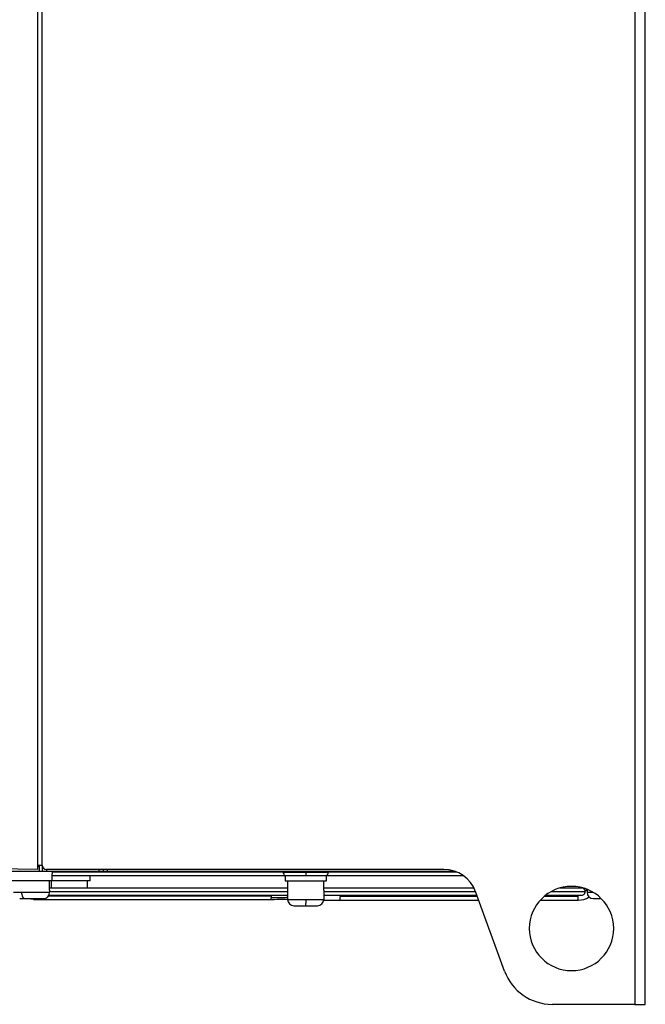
# Model space of a CAD drawing. Header units: millimetres. Extents: x 145 to 933, y -105 to 949.
# Tile 114 of 157: x 813 to 887, y 266 to 382. Entities that reach past the tile are written whole.
import ezdxf

# ---------------------------------------------------------------- set-up
doc = ezdxf.new("R2010")
doc.units = ezdxf.units.MM

msp = doc.modelspace()

# ---------------------------------------------------------------- linework, layer by layer
at = {"color": 7, "linetype": 'Continuous', "lineweight": 25}
for p, q in [((885.85, 572.53), (885.85, 265.53)), ((887.1, 265.53), (887.1, 572.53)), ((815.6, 282.03), (815.6, 556.53)), ((815.1, 281.54), (815.1, 423.78)), ((815.1, 281.54), (796.1, 281.87)), ((815.1, 282.04), (815.6, 282.03)), ((815.1, 281.91), (815.2, 281.92)), ((815.25, 282.04), (815.25, 281.28)), ((815.6, 282.03), (815.6, 281.82)), ((815.6, 281.82), (815.64, 281.82)), ((815.6, 281.82), (815.6, 281.28)), ((863.22, 281.53), (816.1, 281.53)), ((822.85, 281.53), (822.85, 281.28)), ((823.35, 281.28), (823.35, 281.53)), ((815.25, 281.28), (806.46, 281.28)), ((815.6, 281.28), (815.25, 281.28)), ((816.1, 281.28), (815.6, 281.28)), ((822.35, 281.28), (816.1, 281.28)), ((816.8, 281.28), (816.8, 281.03)), ((816.8, 280.18), (816.8, 281.03)), ((816.8, 280.83), (844.4, 280.83)), ((821.3, 280.18), (821.3, 280.83)), ((822.85, 281.28), (822.35, 281.28)), ((823.35, 281.28), (822.85, 281.28)), ((864.61, 281.28), (823.35, 281.28)), ((844.4, 280.83), (844.4, 280.18)), ((844.4, 280.83), (846.85, 280.83)), ((846.85, 281.28), (846.85, 281.21)), ((846.85, 281.21), (846.85, 280.83)), ((846.85, 280.83), (849.3, 280.83)), ((849.3, 280.18), (849.3, 280.83)), ((849.3, 280.83), (865.48, 280.83)), ((816.8, 280.18), (811.9, 280.18)), ((816.49, 279.08), (816.49, 280.18)), ((844.69, 279.33), (816.49, 279.33)), ((816.69, 280.18), (816.69, 279.33)), ((821.3, 280.18), (816.8, 280.18)), ((820.99, 279.33), (820.99, 280.18)), ((844.4, 280.18), (849.3, 280.18)), ((844.69, 280.18), (844.69, 279.08)), ((848.99, 279.08), (848.99, 280.18)), ((848.99, 279.33), (848.99, 280.18)), ((866.82, 279.33), (848.99, 279.33)), ((879.56, 279.33), (876.95, 279.33)), ((812.19, 278.83), (813.16, 278.83)), ((813.16, 278.83), (816.49, 278.83)), ((816.4, 278.48), (844.69, 278.48)), ((816.49, 279.08), (816.49, 278.83)), ((844.69, 279.08), (844.69, 277.98)), ((848.99, 279.08), (848.99, 277.98)), ((848.99, 278.48), (867.13, 278.48)), ((870.41, 269.48), (866.98, 278.9)), ((875.28, 278.48), (879.56, 278.48)), ((879.13, 277.88), (879.13, 278.31)), ((880.19, 279.18), (880.19, 279.08)), ((880.19, 279.08), (880.19, 278.83)), ((814.56, 277.98), (842.76, 277.98)), ((844.69, 277.98), (846.88, 277.98)), ((846.88, 277.98), (848.99, 277.98)), ((850.94, 277.88), (867.35, 277.88)), ((874.63, 277.88), (879.13, 277.88)), ((885.85, 265.53), (876.05, 265.53)), ((885.85, 265.53), (887.1, 265.53))]:
    msp.add_line(p, q, dxfattribs=at)
at = {"color": 8, "linetype": 'Continuous', "lineweight": 25}
for p, q in [((816.1, 281.53), (816.1, 281.28)), ((822.35, 281.28), (822.35, 281.53)), ((816.8, 281.26), (844.17, 281.26)), ((844.17, 281.21), (846.85, 281.21)), ((846.85, 281.21), (849.52, 281.21)), ((849.52, 281.26), (864.68, 281.26)), ((814.56, 278.08), (814.56, 277.98)), ((816.36, 278.41), (842.76, 278.41)), ((816.49, 278.91), (844.69, 278.91)), ((848.99, 278.91), (866.98, 278.91)), ((867.2, 278.31), (850.94, 278.31)), ((879.13, 278.31), (875.07, 278.31)), ((875.93, 278.91), (879.98, 278.91)), ((879.13, 278.31), (879.13, 278.48)), ((880.19, 278.83), (880.9, 278.83))]:
    msp.add_line(p, q, dxfattribs=at)
at = {"color": 7, "linetype": 'Continuous', "lineweight": 25, "flags": 128}
for points in [[(813.16, 278.83), (813.17, 278.69), (813.2, 278.55), (813.23, 278.42), (813.28, 278.3), (813.35, 278.21), (813.42, 278.14), (813.49, 278.1), (813.57, 278.08)], [(814.56, 277.98), (814.27, 278), (814.06, 278.04)]]:
    msp.add_lwpolyline(points, dxfattribs=at)
at = {"color": 7, "linetype": 'Continuous', "lineweight": 25}
for centre, radius, start, end in [((816.1, 282.03), 0.5, 180, 270), ((863.22, 277.53), 4, 20, 90), ((844.6, 281.21), 0.425, 169.8358, 180), ((844.6, 281.21), 0.425, 180, 241.9275), ((844.6, 281.11), 0.425, 220.3202, 241.9275), ((849.1, 281.21), 0.425, 298.0725, 360), ((849.1, 281.11), 0.425, 298.0725, 319.6798), ((849.1, 281.21), 0.425, 360, 10.1642), ((878.35, 274.53), 5, 0, 180), ((879.56, 278.91), 0.425, 8.8344, 90), ((815.74, 278.83), 0.75, 270, 360), ((879.13, 280.34), 2.45, 270, 302.4351), ((879.13, 280.34), 1.6, 301.7732, 311.2195), ((880.94, 278.83), 0.75, 180, 270), ((845.44, 277.98), 0.75, 180, 270), ((836.56, 277.8), 10.32, 356.8759, 1.0404), ((848.24, 277.98), 0.75, 270, 360), ((848.24, 277.98), 0.75, 270, 360), ((878.35, 274.53), 5, 180, 0), ((876.05, 271.53), 6, 200, 270)]:
    msp.add_arc(centre, radius, start, end, dxfattribs=at)
for points, knots in [([(815.2, 281.92), (815.2, 281.92), (815.2, 281.93), (815.21, 281.98), (815.21, 282.03), (815.21, 282.04)], [0, 0, 0, 0, 0.409147, 0.851805, 1, 1, 1, 1]), ([(812.94, 278.08), (812.95, 278.08), (812.98, 278.08), (813.07, 278.08), (813.12, 278.08), (813.24, 278.08), (813.31, 278.08), (813.44, 278.08), (813.51, 278.08), (813.57, 278.08)], [0, 0, 0, 0, 0.25, 0.25, 0.5, 0.5, 0.75, 0.75, 1, 1, 1, 1]), ([(813.57, 278.08), (813.64, 278.08), (813.71, 278.08), (813.88, 278.08), (813.98, 278.08), (814.19, 278.08), (814.31, 278.08), (814.55, 278.08), (814.69, 278.08), (814.95, 278.08), (815.08, 278.08), (815.32, 278.08), (815.43, 278.08), (815.6, 278.08), (815.66, 278.08), (815.73, 278.08), (815.75, 278.08), (815.74, 278.08)], [0, 0, 0, 0, 0.125, 0.125, 0.25, 0.25, 0.375, 0.375, 0.5, 0.5, 0.625, 0.625, 0.75, 0.75, 0.875, 0.875, 1, 1, 1, 1]), ([(842.76, 277.98), (842.76, 277.98), (842.76, 278), (842.76, 278.06), (842.76, 278.1), (842.76, 278.15)], [0, 0, 0, 0, 0.5, 0.5, 1, 1, 1, 1]), ([(850.94, 277.88), (850.94, 277.88), (850.94, 277.89), (850.94, 277.94), (850.94, 277.97), (850.94, 278.09), (850.94, 278.2), (850.94, 278.31)], [0, 0, 0, 0, 0.25, 0.25, 0.5, 0.5, 1, 1, 1, 1]), ([(879.54, 278.49), (879.56, 278.49), (879.62, 278.48), (879.72, 278.51), (879.84, 278.58), (879.93, 278.69), (879.97, 278.8), (879.98, 278.87), (879.98, 278.9), (879.98, 278.91)], [0, 0, 0, 0, 0.056018, 0.240501, 0.430192, 0.618493, 0.796412, 0.957717, 1, 1, 1, 1]), ([(880.95, 278.08), (880.95, 278.08), (880.93, 278.08), (881.04, 278.08), (881.28, 278.08), (881.52, 278.08), (881.69, 278.08), (881.74, 278.08)], [0, 0, 0, 0, 0.084717, 0.379553, 0.659259, 0.912886, 1, 1, 1, 1]), ([(842.76, 277.98), (843.23, 277.99), (843.9, 277.99), (844.51, 277.99), (844.69, 277.99)], [0, 0, 0, 0, 0.699505, 1, 1, 1, 1]), ([(845.44, 277.23), (845.44, 277.23), (845.42, 277.23), (845.51, 277.23), (845.71, 277.23), (846.03, 277.23), (846.43, 277.23), (846.73, 277.23), (846.86, 277.23)], [0, 0, 0, 0, 0.0081342, 0.2166292, 0.4144248, 0.5937789, 0.8206459, 1, 1, 1, 1]), ([(846.86, 277.23), (847, 277.23), (847.3, 277.23), (847.69, 277.23), (848, 277.23), (848.2, 277.23), (848.22, 277.23), (848.24, 277.23)], [0, 0, 0, 0, 0.182324, 0.412947, 0.595271, 0.796341, 1, 1, 1, 1]), ([(848.97, 277.89), (849.16, 277.89), (849.78, 277.89), (850.47, 277.89), (850.94, 277.88)], [0, 0, 0, 0, 0.3134, 1, 1, 1, 1])]:
    msp.add_open_spline(points, degree=3, knots=knots, dxfattribs=at)
for points in [[(842.76, 278.41), (842.76, 278.36), (842.76, 278.28), (842.76, 278.19), (842.76, 278.15)], [(879.98, 278.91), (879.98, 278.95), (879.98, 278.97), (879.98, 278.97)]]:
    msp.add_open_spline(points, degree=3, dxfattribs=at)
at = {"color": 8, "linetype": 'Continuous', "lineweight": 25}
msp.add_open_spline([(844.69, 278.2), (844.51, 278.19), (843.93, 278.16), (843.23, 278.16), (842.76, 278.15)], degree=3, knots=[0, 0, 0, 0, 0.316627, 1, 1, 1, 1], dxfattribs=at)

doc.saveas('drawing.dxf')
